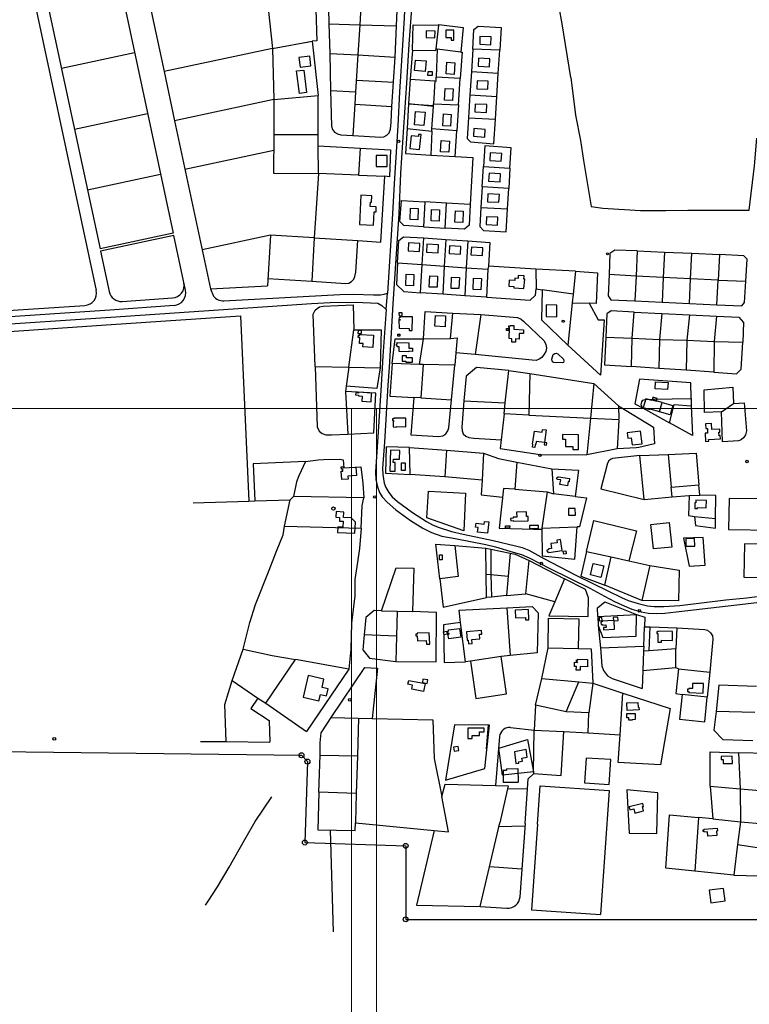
# Model space of a CAD drawing. Header units: metres. Extents: x 711 to 831, y 126 to 250.
# Tile 25 of 39: x 765 to 777, y 208 to 224. Entities that reach past the tile are written whole.
import ezdxf

# ---------------------------------------------------------------- set-up
doc = ezdxf.new("R2010")
doc.units = ezdxf.units.M
for name, color, linetype in [('Fenceline', 3, 'Fence'), ('Scale_1-500', 253, 'CONTINUOUS'), ('Text_25_1_2000', 2, 'CONTINUOUS'), ('x-Exist-Demolish$0$10-WEG', 253, 'CONTINUOUS'), ('x-Exist-Demolish$0$17-ITEMS', 253, 'CONTINUOUS'), ('x-Exist-Demolish$0$2', 253, 'CONTINUOUS'), ('x-Exist-Demolish$0$20-KAVEL', 253, 'CONTINUOUS'), ('x-Exist-Demolish$0$30-BUILD', 253, 'CONTINUOUS')]:
    doc.layers.add(name, color=color, linetype=linetype)
doc.layers.add('X-XX-AL-TEKENBLAD_DEELKADER-G', color=1, linetype='CONTINUOUS', lineweight=18, plot=False)
doc.styles.get("Standard").update_dxf_attribs({"font": 'arial.ttf'})
doc.linetypes.add('Fence', pattern='A,12.5,-2.5,["X",Standard,S=1.8,R=0,X=0,Y=-0.9],-3.75', length=18.75)

# ---------------------------------------------------------------- blocks, each defined once
blk = doc.blocks.new('*U22')
at = {"layer": 'X-XX-AL-TEKENBLAD_DEELKADER-G'}
for points in [[(20415.26, 16616.98), (20380.17, 15469.52), (21761.52, 15427.28), (21796.61, 16574.74)], [(21776.62, 16575.35), (21741.53, 15427.89), (23122.89, 15385.65), (23157.98, 16533.11)]]:
    blk.add_lwpolyline(points, close=True, dxfattribs=at)

msp = doc.modelspace()

# ---------------------------------------------------------------- linework, layer by layer
at = {"layer": 'Fenceline', "ltscale": 0.2}
for points in [[(760.025, 212.341), (769.96, 212.221)], [(769.919, 212.221), (769.96, 212.221), (770.059, 212.117), (770.016, 210.792), (771.667, 210.737), (771.667, 209.534), (797.112, 209.534)]]:
    msp.add_lwpolyline(points, dxfattribs=at)
at = {"layer": 'Text_25_1_2000'}
for centre in [(769.96, 212.221), (770.059, 212.117), (770.016, 210.792), (771.667, 210.737), (771.667, 209.534)]:
    msp.add_circle(centre, 0.0408, dxfattribs=at)
at = {"layer": 'x-Exist-Demolish$0$10-WEG'}
for points in [[(765.346, 225.69), (766.6, 219.835)], [(771.672, 225.249), (771.665, 224.76), (771.64, 224.296), (771.613, 223.853)], [(771.776, 225.256), (771.781, 224.897), (771.766, 224.521), (771.719, 223.865)], [(771.613, 223.853), (771.564, 223.084), (771.537, 222.531)], [(771.719, 223.865), (771.68, 223.228), (771.633, 222.507)], [(767.44, 222.728), (766.244, 222.472)], [(767.882, 222.613), (768.472, 219.858)], [(771.537, 222.531), (771.48, 221.587), (771.449, 221.089)], [(771.633, 222.507), (771.581, 221.756), (771.553, 221.088)], [(769.507, 222.128), (768.053, 221.816)], [(767.654, 221.731), (766.457, 221.475)], [(771.449, 221.089), (771.369, 219.791)], [(771.553, 221.088), (771.459, 219.612)], [(767.859, 220.774), (766.662, 220.517)], [(767.868, 220.734), (766.671, 220.478)], [(768.06, 219.836), (767.868, 220.734)], [(769.454, 220.741), (768.335, 220.501)], [(766.671, 220.478), (766.813, 219.816)], [(768.472, 219.858), (769.403, 219.908)], [(768.472, 219.858), (768.52, 219.741)], [(767.026, 219.655), (767.848, 219.71)], [(768.689, 219.665), (770.59, 219.767)], [(770.126, 219.62), (770.43, 219.637), (770.847, 219.643), (771.211, 219.628), (771.279, 219.586), (771.347, 219.521)], [(770.59, 219.767), (770.807, 219.773)], [(770.807, 219.773), (771.138, 219.763)], [(771.138, 219.763), (771.254, 219.76)], [(771.254, 219.76), (771.315, 219.773)], [(771.315, 219.773), (771.369, 219.791)], [(771.347, 219.521), (771.369, 219.791)], [(762.378, 219.323), (766.414, 219.588)], [(764.694, 219.373), (766.822, 219.518)], [(766.822, 219.518), (767.874, 219.59)], [(766.837, 219.397), (770.126, 219.62)], [(771.347, 219.521), (771.291, 218.757), (771.265, 218.285)], [(771.459, 219.612), (771.394, 218.571), (771.376, 218.284)], [(764.686, 219.253), (766.837, 219.397)], [(766.845, 219.275), (768.961, 219.418)], [(768.961, 219.418), (769.096, 216.381)], [(764.694, 219.131), (766.845, 219.275)], [(774.063, 218.71), (774.083, 218.782), (774.107, 218.802), (774.134, 218.805), (774.16, 218.795), (774.25, 218.707), (774.259, 218.676), (774.254, 218.654), (774.234, 218.649)], [(774.234, 218.649), (774.094, 218.651), (774.074, 218.664), (774.066, 218.681), (774.063, 218.71)], [(771.265, 218.285), (771.213, 217.438), (771.175, 216.864)], [(771.376, 218.284), (771.318, 217.348), (771.289, 216.923)], [(771.289, 216.923), (771.292, 216.819), (771.312, 216.679), (771.343, 216.609), (771.39, 216.526), (771.446, 216.453)], [(771.175, 216.864), (771.18, 216.74), (771.203, 216.618), (771.237, 216.526), (771.281, 216.456)], [(771.281, 216.456), (771.366, 216.364), (771.507, 216.24), (771.748, 216.067), (771.949, 215.938), (772.091, 215.869), (772.259, 215.812), (772.477, 215.77), (772.977, 215.672)], [(771.446, 216.453), (771.532, 216.376), (771.779, 216.199), (772.01, 216.051), (772.107, 215.994), (772.201, 215.957), (772.416, 215.886), (772.608, 215.843), (773.099, 215.74)], [(768.185, 216.353), (769.096, 216.381)], [(777.254, 214.801), (777.801, 214.869), (778.431, 214.937), (778.519, 214.962), (778.609, 214.998), (778.698, 215.054), (778.761, 215.111), (778.797, 215.166), (778.826, 215.229), (778.829, 215.34), (778.843, 216.116)], [(772.977, 215.672), (773.14, 215.635), (773.429, 215.55), (773.566, 215.508), (773.687, 215.456), (774.029, 215.282), (774.682, 214.96), (774.923, 214.828), (775.084, 214.738), (775.205, 214.684)], [(773.099, 215.74), (773.468, 215.653), (773.573, 215.626), (773.683, 215.58), (773.927, 215.441), (774.454, 215.171), (774.976, 214.912), (775.199, 214.805)], [(775.199, 214.805), (775.309, 214.757), (775.472, 214.707), (775.628, 214.669), (775.738, 214.655), (775.893, 214.658), (776.156, 214.674), (776.909, 214.766), (777.254, 214.801)], [(777.231, 214.703), (778.2, 214.815), (778.77, 214.879)], [(775.205, 214.684), (775.373, 214.615), (775.521, 214.568), (775.643, 214.55), (775.772, 214.543), (775.911, 214.549), (776.095, 214.57), (777.231, 214.703)]]:
    msp.add_lwpolyline(points, dxfattribs=at)
for centre, start, end in [((767.835, 219.914), 273.8667, 12.0892), ((766.401, 219.792), 273.7606, 12.0892), ((767.012, 219.858), 192.0892, 273.8667), ((767.861, 219.793), 273.8667, 12.0892), ((768.679, 219.869), 219.0746, 273.0452)]:
    msp.add_arc(centre, 0.204, start, end, dxfattribs=at)
at = {"layer": 'x-Exist-Demolish$0$17-ITEMS'}
for centre, radius in [((771.554, 222.275), 0.0196), ((774.971, 220.434), 0.0163), ((773.865, 217.135), 0.0188), ((777.257, 217.033), 0.0208), ((771.161, 216.452), 0.0205), ((773.888, 215.361), 0.0206), ((775.492, 214.586), 0.0204), ((770.751, 213.128), 0.0221), ((765.913, 212.489), 0.023)]:
    msp.add_circle(centre, radius, dxfattribs=at)
at = {"layer": 'x-Exist-Demolish$0$2'}
for points, invisible_edges in [([(818.941, 126.072), (745.735, 224.72), (745.714, 224.598), (745.706, 224.521)], 9), ([(818.941, 126.072), (745.706, 224.521), (745.703, 224.437), (745.707, 224.367)], 9), ([(818.941, 126.072), (745.707, 224.367), (745.71, 224.272), (745.698, 224.184)], 9), ([(818.941, 126.072), (745.698, 224.184), (745.679, 224.14), (745.654, 224.078)], 9), ([(818.941, 126.072), (745.654, 224.078), (745.642, 224.007), (745.63, 223.833)], 9), ([(818.941, 126.072), (745.63, 223.833), (745.623, 223.744), (745.609, 223.663)], 9), ([(818.941, 126.072), (745.609, 223.663), (745.604, 223.626), (745.607, 223.587)], 9), ([(818.941, 126.072), (745.582, 223.518), (745.573, 223.498), (745.578, 223.463)], 9), ([(818.941, 126.072), (745.607, 223.587), (745.598, 223.547), (745.582, 223.518)], 9), ([(818.941, 126.072), (745.558, 223.369), (745.531, 223.191), (745.496, 222.964)], 9), ([(818.941, 126.072), (745.578, 223.463), (745.571, 223.423), (745.558, 223.369)], 9), ([(818.941, 126.072), (745.496, 222.964), (745.48, 222.724), (745.454, 222.405)], 9), ([(818.941, 126.072), (745.454, 222.405), (745.432, 222.119), (745.421, 221.933)], 9), ([(818.941, 126.072), (740.754, 213.878), (740.604, 213.761), (740.371, 213.579)], 9), ([(818.941, 126.072), (740.371, 213.579), (740.167, 213.437), (739.876, 213.276)], 9), ([(818.941, 126.072), (739.876, 213.276), (739.756, 213.197), (739.243, 212.744)], 9), ([(818.941, 126.072), (739.243, 212.744), (738.787, 212.391), (738, 211.783)], 11), ([(818.941, 126.072), (738, 211.783), (737.802, 211.638), (737.341, 211.347)], 9), ([(818.941, 126.072), (737.341, 211.347), (736.86, 211.039), (736.164, 210.551)], 9), ([(818.941, 126.072), (736.164, 210.551), (734.811, 209.568), (734.148, 209.083)], 9), ([(818.941, 126.072), (734.148, 209.083), (733.472, 208.586), (732.781, 208.1)], 9)]:
    msp.add_3dface(points, dxfattribs=dict(at, invisible_edges=invisible_edges))
at = {"layer": 'x-Exist-Demolish$0$20-KAVEL'}
for p, q in [((765.462, 226.122), (766.662, 220.517)), ((766.931, 225.108), (767.859, 220.774))]:
    msp.add_line(p, q, dxfattribs=at)
for points in [[(767.09, 226.313), (767.71, 223.418)], [(774.373, 223.32), (774.231, 224.199), (774.132, 224.754), (774.13, 224.907), (774.28, 224.931), (774.499, 224.954), (775.142, 225.018), (775.504, 225.058), (776.107, 225.138)], [(770.397, 224.713), (770.41, 224.202)], [(770.946, 224.69), (770.914, 224.184)], [(771.515, 224.165), (771.54, 224.675)], [(769.423, 224.4), (769.485, 223.798)], [(770.198, 224.435), (770.211, 223.924), (770.138, 223.916)], [(770.41, 224.202), (770.914, 224.184)], [(770.41, 224.202), (770.423, 223.716)], [(770.914, 224.184), (770.882, 223.693)], [(770.914, 224.184), (771.515, 224.165)], [(771.493, 223.656), (771.515, 224.165)], [(771.78, 223.77), (771.792, 224.183), (772.209, 224.178)], [(772.165, 223.788), (772.209, 224.178)], [(772.209, 224.178), (772.208, 224.188), (772.611, 224.141), (772.568, 223.738)], [(772.766, 223.787), (772.785, 224.109), (772.852, 224.16), (773.23, 224.14), (773.208, 223.767)], [(769.485, 223.798), (770.138, 223.916)], [(770.024, 223.895), (770.138, 223.916)], [(770.138, 223.916), (770.232, 223.024)], [(767.227, 223.725), (766.03, 223.469)], [(769.485, 223.798), (767.71, 223.418)], [(769.485, 223.798), (769.51, 222.962)], [(770.423, 223.716), (770.435, 223.107)], [(770.423, 223.716), (770.882, 223.693)], [(770.882, 223.693), (770.844, 223.084)], [(770.882, 223.693), (771.493, 223.656)], [(771.78, 223.77), (771.739, 223.294)], [(771.78, 223.77), (772.162, 223.763), (772.165, 223.788)], [(772.18, 223.785), (772.165, 223.788)], [(772.18, 223.785), (772.166, 223.329)], [(772.568, 223.738), (772.18, 223.785)], [(772.568, 223.738), (772.59, 223.735), (772.559, 223.305)], [(772.766, 223.787), (772.747, 223.416)], [(773.208, 223.767), (772.766, 223.787)], [(773.182, 223.384), (773.208, 223.767)], [(771.441, 222.845), (771.493, 223.656)], [(767.71, 223.418), (767.882, 222.613)], [(772.747, 223.416), (772.72, 223.035)], [(773.182, 223.384), (772.747, 223.416)], [(773.158, 223.011), (773.182, 223.384)], [(770.862, 223.278), (771.473, 223.246)], [(771.739, 223.294), (771.714, 222.891)], [(771.739, 223.294), (772.146, 223.264)], [(772.146, 223.264), (772.122, 222.89)], [(772.146, 223.264), (772.164, 223.262), (772.166, 223.329)], [(772.559, 223.305), (772.166, 223.329)], [(772.533, 222.872), (772.559, 223.305)], [(774.373, 223.32), (774.45, 222.703), (774.532, 222.291), (774.579, 221.961)], [(769.51, 222.962), (770.232, 223.024)], [(770.236, 222.386), (770.232, 223.024)], [(770.435, 223.107), (770.45, 222.526), (770.469, 222.471), (770.504, 222.426), (770.551, 222.396), (770.603, 222.384), (770.804, 222.373)], [(770.435, 223.107), (770.844, 223.084)], [(770.844, 223.084), (770.835, 222.884)], [(772.72, 223.035), (772.697, 222.659)], [(772.72, 223.035), (773.158, 223.011)], [(769.51, 222.962), (767.882, 222.613)], [(769.51, 222.962), (769.508, 222.386)], [(770.835, 222.884), (770.804, 222.373)], [(770.835, 222.884), (771.441, 222.845)], [(771.714, 222.891), (771.69, 222.484)], [(771.714, 222.891), (772.121, 222.863)], [(772.121, 222.844), (771.714, 222.891)], [(772.121, 222.863), (772.122, 222.89)], [(772.121, 222.844), (772.121, 222.863)], [(772.122, 222.89), (772.533, 222.872)], [(772.533, 222.872), (772.502, 222.45)], [(773.136, 222.637), (773.158, 223.011)], [(770.804, 222.373), (771.258, 222.344), (771.311, 222.35), (771.359, 222.376), (771.398, 222.417), (771.42, 222.476), (771.428, 222.589), (771.441, 222.845)], [(772.097, 222.478), (772.121, 222.844)], [(772.697, 222.659), (772.676, 222.324), (772.729, 222.27), (773.109, 222.237), (773.136, 222.637)], [(772.697, 222.659), (773.136, 222.637)], [(769.508, 222.386), (769.505, 221.753), (770.237, 221.75)], [(769.508, 222.386), (770.236, 222.386)], [(770.236, 222.203), (770.236, 222.386)], [(771.69, 222.484), (771.664, 222.079), (772.077, 222.049)], [(771.69, 222.484), (772.095, 222.441)], [(772.095, 222.441), (772.077, 222.049)], [(772.095, 222.441), (772.097, 222.478)], [(772.502, 222.45), (772.097, 222.478)], [(772.475, 222.028), (772.502, 222.45)], [(776.289, 221.147), (777.294, 221.15), (777.378, 221.873), (777.415, 222.327)], [(770.236, 222.203), (770.92, 222.164)], [(770.237, 221.75), (770.236, 222.203)], [(770.92, 222.164), (770.892, 221.723)], [(770.92, 222.164), (771.418, 222.134), (771.403, 221.697), (771.327, 221.703)], [(773.374, 221.839), (773.395, 222.17), (772.961, 222.201), (772.943, 221.866)], [(772.077, 222.049), (772.475, 222.028)], [(772.475, 222.028), (772.769, 222.011), (772.722, 221.242)], [(774.579, 221.961), (774.706, 221.21), (774.898, 221.18), (775.515, 221.144), (775.928, 221.141), (776.289, 221.147)], [(770.237, 221.75), (770.166, 220.694)], [(770.892, 221.723), (770.237, 221.75)], [(772.917, 221.532), (772.943, 221.866)], [(772.943, 221.866), (773.374, 221.839)], [(773.374, 221.839), (773.355, 221.501)], [(770.884, 220.649), (771.261, 220.625), (771.327, 221.703)], [(770.892, 221.723), (771.327, 221.703)], [(772.917, 221.532), (772.899, 221.194)], [(773.355, 221.501), (772.917, 221.532)], [(773.334, 221.169), (773.355, 221.501)], [(771.957, 220.877), (771.637, 220.898), (771.573, 220.962), (771.596, 221.307), (771.98, 221.283)], [(771.98, 221.283), (771.957, 220.877)], [(772.333, 221.261), (771.98, 221.283)], [(772.313, 220.854), (772.333, 221.261)], [(772.722, 221.242), (772.333, 221.261)], [(772.722, 221.242), (772.704, 220.902), (772.632, 220.837), (772.313, 220.854)], [(772.899, 221.194), (772.879, 220.88), (772.939, 220.818), (773.312, 220.794), (773.334, 221.169)], [(772.899, 221.194), (773.334, 221.169)], [(771.957, 220.877), (772.313, 220.854)], [(769.454, 220.741), (769.403, 219.908)], [(770.166, 220.694), (769.454, 220.741)], [(770.166, 220.694), (770.128, 219.985)], [(770.128, 219.985), (770.683, 219.948), (770.736, 219.954), (770.78, 219.978), (770.819, 220.021), (770.837, 220.06), (770.848, 220.133), (770.884, 220.649)], [(770.166, 220.694), (770.884, 220.649)], [(771.533, 220.284), (771.555, 220.654), (771.631, 220.714), (771.964, 220.693)], [(771.938, 220.257), (771.964, 220.693)], [(771.964, 220.693), (772.322, 220.668)], [(772.322, 220.668), (772.3, 220.232)], [(772.322, 220.668), (772.684, 220.646)], [(772.684, 220.646), (772.658, 220.206)], [(772.684, 220.646), (773.046, 220.621), (773.021, 220.233)], [(775.46, 220.483), (775.094, 220.496), (775.011, 220.44), (775, 220.094)], [(775.46, 220.483), (775.439, 220.07)], [(775.46, 220.483), (775.906, 220.463)], [(775.906, 220.463), (775.883, 220.048)], [(775.906, 220.463), (776.355, 220.444)], [(776.332, 220.024), (776.355, 220.444)], [(776.355, 220.444), (776.805, 220.424)], [(771.533, 220.284), (771.515, 219.929), (771.638, 219.815), (771.91, 219.792)], [(771.533, 220.284), (771.938, 220.257)], [(776.805, 220.424), (776.783, 220.004)], [(777.238, 219.983), (777.26, 220.347), (777.207, 220.403), (776.805, 220.424)], [(771.91, 219.792), (771.938, 220.257)], [(771.938, 220.257), (772.3, 220.232)], [(772.3, 220.232), (772.274, 219.77)], [(772.3, 220.232), (772.658, 220.206)], [(772.658, 220.206), (772.634, 219.746)], [(772.658, 220.206), (773.015, 220.181)], [(773.015, 220.181), (772.989, 219.725)], [(773.021, 220.233), (773.015, 220.181)], [(773.797, 220.184), (773.021, 220.233)], [(773.797, 220.184), (773.803, 219.86)], [(774.45, 220.149), (773.797, 220.184)], [(774.45, 220.149), (774.408, 219.773)], [(774.45, 220.149), (774.807, 220.124), (774.787, 219.62), (774.67, 219.623)], [(769.41, 220.027), (770.128, 219.985)], [(775, 220.094), (774.984, 219.743), (775.028, 219.682), (775.418, 219.665)], [(775.439, 220.07), (775, 220.094)], [(775.439, 220.07), (775.418, 219.665)], [(775.883, 220.048), (775.439, 220.07)], [(775.883, 220.048), (775.865, 219.643)], [(776.332, 220.024), (775.883, 220.048)], [(776.316, 219.619), (776.332, 220.024)], [(776.783, 220.004), (776.332, 220.024)], [(776.764, 219.598), (776.783, 220.004)], [(776.764, 219.598), (777.173, 219.581), (777.218, 219.634), (777.238, 219.983)], [(776.783, 220.004), (777.238, 219.983)], [(772.274, 219.77), (771.91, 219.792)], [(772.989, 219.725), (773.708, 219.674), (773.792, 219.756), (773.803, 219.86)], [(773.803, 219.86), (773.9, 219.846)], [(773.9, 219.846), (773.889, 219.352), (774.321, 218.937)], [(774.408, 219.773), (773.9, 219.846)], [(772.634, 219.746), (772.274, 219.77)], [(772.989, 219.725), (772.634, 219.746)], [(774.392, 219.632), (774.321, 218.937)], [(774.408, 219.773), (774.392, 219.632)], [(774.392, 219.632), (774.67, 219.623)], [(775.418, 219.665), (775.865, 219.643)], [(775.865, 219.643), (776.316, 219.619)], [(770.152, 219.447), (770.185, 219.509), (770.216, 219.539), (770.257, 219.565), (770.314, 219.578), (770.806, 219.599), (770.816, 219.189)], [(771.957, 219.04), (771.984, 219.487), (772.437, 219.463)], [(774.67, 219.623), (774.818, 219.354), (774.918, 219.354), (774.855, 218.447)], [(775.41, 219.48), (775.031, 219.499), (774.963, 219.45), (774.944, 219.068)], [(775.377, 219.05), (775.41, 219.48)], [(775.41, 219.48), (775.861, 219.456)], [(776.316, 219.619), (776.764, 219.598)], [(770.183, 218.588), (770.152, 219.447)], [(772.4, 219.049), (772.437, 219.463)], [(772.437, 219.463), (772.896, 219.439)], [(772.896, 219.439), (773.497, 219.39), (773.558, 219.365), (773.603, 219.324), (773.934, 219.008), (773.963, 218.951), (773.971, 218.889), (773.96, 218.836), (773.937, 218.788), (773.896, 218.738), (773.853, 218.708), (773.805, 218.689), (773.736, 218.691), (772.805, 218.786)], [(772.896, 219.439), (772.805, 218.786)], [(775.861, 219.456), (775.825, 219.033)], [(775.861, 219.456), (776.314, 219.434)], [(776.314, 219.434), (776.269, 219.018)], [(776.314, 219.434), (776.758, 219.414)], [(776.758, 219.414), (776.72, 219)], [(776.758, 219.414), (777.125, 219.395), (777.201, 219.31), (777.186, 218.984)], [(770.737, 218.579), (770.816, 219.189)], [(770.816, 219.189), (771.264, 219.187), (771.25, 218.568)], [(771.446, 218.638), (771.496, 219.041), (771.957, 219.04)], [(771.893, 218.621), (771.957, 219.04)], [(771.957, 219.04), (772.4, 219.049)], [(772.4, 219.049), (772.511, 219.055), (772.487, 218.814)], [(774.944, 219.068), (774.925, 218.617), (775.367, 218.588)], [(774.944, 219.068), (775.377, 219.05)], [(775.367, 218.588), (775.377, 219.05)], [(775.377, 219.05), (775.825, 219.033)], [(775.825, 219.033), (775.813, 218.558)], [(775.825, 219.033), (776.269, 219.018)], [(776.269, 219.018), (776.258, 218.527)], [(776.269, 219.018), (776.72, 219)], [(776.72, 219), (776.711, 218.496)], [(776.72, 219), (777.186, 218.984)], [(774.321, 218.937), (774.855, 218.447)], [(776.711, 218.496), (777.082, 218.468), (777.162, 218.544), (777.186, 218.984)], [(772.487, 218.814), (772.474, 218.61)], [(772.805, 218.786), (772.487, 218.814)], [(770.183, 218.588), (770.217, 217.6)], [(770.183, 218.588), (770.737, 218.579)], [(770.737, 218.579), (770.692, 218.264)], [(771.25, 218.568), (771.196, 218.226), (770.692, 218.264)], [(770.737, 218.579), (771.25, 218.568)], [(771.446, 218.638), (771.405, 218.104), (771.803, 218.079)], [(771.893, 218.621), (771.446, 218.638)], [(771.955, 218.62), (771.893, 218.621)], [(771.955, 218.62), (771.914, 218.073)], [(772.474, 218.61), (771.955, 218.62)], [(772.42, 218.042), (772.474, 218.61)], [(773.355, 218.523), (772.828, 218.569), (772.658, 218.428), (772.621, 218.027)], [(773.298, 217.995), (773.355, 218.523)], [(773.355, 218.523), (773.701, 218.473)], [(775.813, 218.558), (775.367, 218.588)], [(776.258, 218.527), (775.813, 218.558)], [(776.711, 218.496), (776.258, 218.527)], [(773.701, 218.473), (773.686, 217.791)], [(773.701, 218.473), (774.749, 218.312), (774.691, 217.742)], [(776.341, 218.063), (776.335, 218.318), (775.497, 218.381), (775.421, 217.975), (775.543, 217.91)], [(770.692, 218.264), (770.683, 218.18)], [(770.722, 217.482), (771.143, 217.501), (771.178, 218.15), (770.683, 218.18)], [(770.683, 218.18), (770.722, 217.482)], [(774.749, 218.312), (775.151, 217.946)], [(776.839, 217.843), (776.562, 217.837), (776.557, 218.205), (777.026, 218.248), (777.034, 217.982)], [(771.803, 218.079), (771.752, 217.471), (772.203, 217.443), (772.274, 217.454), (772.326, 217.485), (772.36, 217.532), (772.376, 217.586), (772.42, 218.042)], [(771.914, 218.073), (771.803, 218.079)], [(771.914, 218.073), (772.42, 218.042)], [(772.621, 218.027), (772.585, 217.594), (772.592, 217.536), (772.611, 217.488), (772.65, 217.449), (772.699, 217.426), (772.782, 217.415), (773.228, 217.389)], [(772.621, 218.027), (773.298, 217.995)], [(775.543, 217.91), (775.521, 217.96), (775.533, 218.012), (775.552, 218.037), (775.587, 218.049), (775.72, 218.053), (776.341, 218.063)], [(776.341, 218.063), (776.344, 217.943)], [(773.282, 217.812), (773.298, 217.995)], [(775.151, 217.946), (775.158, 217.718)], [(775.151, 217.946), (775.725, 217.592)], [(775.543, 217.91), (775.985, 217.666)], [(775.985, 217.666), (776.064, 217.968), (776.344, 217.943)], [(776.344, 217.943), (776.364, 217.458), (775.985, 217.666)], [(777.034, 217.982), (777.211, 217.992), (777.247, 217.534), (777.234, 217.471), (777.202, 217.426), (777.163, 217.389), (777.115, 217.372), (776.853, 217.357), (776.839, 217.843)], [(776.839, 217.843), (777.034, 217.982)], [(773.282, 217.812), (773.228, 217.389)], [(773.686, 217.791), (773.282, 217.812)], [(773.686, 217.791), (774.691, 217.742)], [(774.691, 217.742), (774.633, 217.144)], [(774.691, 217.742), (775.158, 217.718)], [(775.159, 217.708), (775.131, 217.237)], [(770.217, 217.6), (770.248, 217.529), (770.298, 217.491), (770.357, 217.471), (770.452, 217.469), (770.722, 217.482)], [(775.725, 217.592), (775.744, 217.32)], [(773.228, 217.389), (773.217, 217.247), (773.87, 217.147), (774.633, 217.144)], [(771.727, 217.259), (771.35, 217.271), (771.338, 216.841), (771.74, 216.817)], [(771.727, 217.259), (772.334, 217.217)], [(771.74, 216.817), (771.727, 217.259)], [(772.334, 217.217), (772.307, 216.779)], [(772.334, 217.217), (772.944, 217.171)], [(775.131, 217.237), (774.633, 217.144)], [(775.443, 217.257), (775.131, 217.237)], [(775.484, 217.262), (775.443, 217.257)], [(775.744, 217.32), (775.484, 217.262)], [(770.028, 217.03), (770.233, 217.059)], [(770.233, 217.059), (770.322, 217.066), (770.586, 217.069), (770.646, 217.058), (770.653, 216.929), (770.934, 216.947), (770.964, 216.675), (770.98, 216.436)], [(772.944, 217.171), (772.917, 216.729)], [(772.944, 217.171), (773.188, 217.084), (773.487, 217.022)], [(775.504, 217.133), (775.056, 217.084), (775.019, 217.065), (774.993, 217.042), (774.974, 217.006), (774.865, 216.586), (775.57, 216.408)], [(775.504, 217.133), (775.964, 217.149)], [(775.57, 216.408), (775.504, 217.133)], [(775.964, 217.149), (776.424, 217.166), (776.468, 216.65)], [(775.964, 217.149), (776.015, 216.614)], [(770.028, 217.03), (769.171, 216.993), (769.198, 216.387)], [(770.028, 217.03), (769.915, 216.8), (769.879, 216.697), (769.831, 216.458)], [(773.487, 217.022), (773.452, 216.578)], [(773.487, 217.022), (774.061, 216.914)], [(774.061, 216.914), (774.498, 216.889), (774.445, 216.459)], [(774.061, 216.914), (774.089, 216.504)], [(772.307, 216.779), (771.74, 216.817)], [(772.917, 216.729), (772.307, 216.779)], [(772.917, 216.729), (772.905, 216.488)], [(773.452, 216.578), (773.269, 216.592), (773.199, 215.942)], [(773.452, 216.578), (773.983, 216.537)], [(776.015, 216.614), (776.468, 216.65)], [(776.031, 216.451), (776.015, 216.614)], [(776.486, 216.479), (776.468, 216.65)], [(769.831, 216.458), (769.774, 216.403)], [(770.98, 216.436), (769.831, 216.458)], [(770.938, 215.94), (770.953, 216.313), (770.98, 216.436)], [(772.013, 216.112), (772.04, 216.546), (772.647, 216.512), (772.618, 215.899)], [(772.905, 216.488), (773.254, 216.45)], [(773.983, 216.537), (773.896, 215.939)], [(773.983, 216.537), (774.089, 216.504)], [(774.445, 216.459), (774.089, 216.504)], [(774.455, 216.544), (774.445, 216.459)], [(774.445, 216.459), (774.63, 216.439), (774.516, 215.963), (774.474, 215.961)], [(775.57, 216.408), (776.031, 216.451)], [(776.031, 216.451), (776.309, 216.478)], [(776.309, 216.478), (776.299, 216.147), (776.399, 216.134)], [(776.309, 216.478), (776.486, 216.479)], [(776.74, 216.098), (776.748, 216.474), (776.486, 216.479)], [(777.533, 216.42), (776.967, 216.425), (776.954, 215.921), (777.668, 215.907)], [(769.096, 216.381), (769.198, 216.387)], [(769.198, 216.387), (769.774, 216.403)], [(769.684, 215.975), (769.774, 216.403)], [(772.618, 215.899), (772.013, 216.112)], [(776.399, 216.134), (776.413, 215.986), (776.738, 215.943), (776.74, 216.098)], [(776.399, 216.134), (776.74, 216.098)], [(769.551, 215.564), (769.661, 215.832), (769.684, 215.975)], [(769.684, 215.975), (770.938, 215.94)], [(770.938, 215.94), (770.91, 215.606), (770.879, 215.386), (770.832, 215.102), (770.832, 214.832)], [(773.199, 215.942), (773.762, 215.924), (773.894, 215.926)], [(773.894, 215.926), (773.903, 215.489), (774.437, 215.43), (774.474, 215.961)], [(773.896, 215.939), (773.894, 215.926)], [(773.896, 215.939), (774.474, 215.961)], [(774.626, 215.559), (774.746, 216.064), (775.449, 215.897), (775.322, 215.407)], [(775.724, 215.601), (775.683, 216.001), (775.984, 216.031), (776.027, 215.63)], [(776.541, 215.785), (776.215, 215.775), (776.307, 215.316), (776.57, 215.336)], [(776.57, 215.336), (776.541, 215.785)], [(772.225, 215.109), (772.161, 215.679), (772.472, 215.658)], [(772.472, 215.658), (772.527, 215.149), (772.225, 215.109)], [(772.472, 215.658), (772.977, 215.615)], [(772.983, 215.189), (772.977, 215.615)], [(772.977, 215.615), (773.064, 215.598)], [(776.027, 215.63), (775.724, 215.601)], [(777.665, 215.676), (777.213, 215.686), (777.207, 215.14), (777.655, 215.131)], [(769.005, 213.956), (769.116, 214.396), (769.209, 214.692), (769.432, 215.254), (769.551, 215.564)], [(773.064, 215.598), (773.063, 215.181)], [(773.064, 215.598), (773.378, 215.532)], [(773.378, 215.532), (773.345, 215.154)], [(773.378, 215.532), (773.459, 215.515), (773.688, 215.413)], [(774.626, 215.559), (774.538, 215.156), (774.929, 215.009)], [(774.626, 215.559), (775.032, 215.471)], [(774.929, 215.009), (775.032, 215.471)], [(775.032, 215.471), (775.322, 215.407)], [(771.271, 214.588), (771.513, 215.292), (771.803, 215.285), (771.78, 214.574)], [(773.636, 214.863), (773.688, 215.413)], [(773.688, 215.413), (774.27, 215.109)], [(775.322, 215.407), (775.668, 215.329)], [(775.668, 215.329), (776.145, 215.254), (776.136, 214.748), (775.535, 214.756)], [(775.668, 215.329), (775.535, 214.756)], [(772.983, 215.189), (773.063, 215.181)], [(772.992, 214.804), (772.983, 215.189)], [(773.063, 215.181), (773.345, 215.154)], [(773.063, 215.181), (773.07, 214.813)], [(773.345, 215.154), (773.317, 214.836)], [(772.225, 215.109), (772.283, 214.644), (772.992, 214.804)], [(774.109, 214.736), (774.012, 214.506), (774.655, 214.495), (774.661, 214.797), (774.613, 214.935), (774.27, 215.109)], [(774.27, 215.109), (774.109, 214.736)], [(775.535, 214.756), (774.929, 215.009)], [(770.832, 214.832), (770.779, 214.387), (770.77, 213.959), (770.738, 213.63)], [(773.07, 214.813), (772.992, 214.804)], [(773.317, 214.836), (773.07, 214.813)], [(773.317, 214.836), (773.636, 214.863)], [(774.109, 214.736), (773.636, 214.863)], [(772.564, 214.397), (772.543, 214.596), (773.326, 214.638)], [(773.326, 214.638), (773.74, 214.655), (773.837, 214.554), (773.819, 213.896), (773.379, 213.856)], [(773.326, 214.638), (773.379, 213.856)], [(774.814, 214.491), (774.807, 214.638), (774.928, 214.732), (775.445, 214.524)], [(771.271, 214.588), (771.152, 214.591), (771.015, 214.476), (770.989, 214.195)], [(771.271, 214.588), (771.527, 214.58)], [(771.505, 213.758), (772.164, 213.75), (772.172, 214.56), (771.78, 214.574)], [(771.527, 214.58), (771.515, 214.169)], [(771.527, 214.58), (771.78, 214.574)], [(774.814, 214.491), (775.445, 214.524)], [(774.814, 214.491), (774.818, 214.347)], [(774.818, 214.347), (774.895, 214.148), (775.44, 214.169), (775.445, 214.524)], [(775.445, 214.524), (775.586, 214.482), (775.579, 214.326)], [(772.564, 214.397), (772.286, 214.356), (772.296, 213.739), (772.644, 213.75)], [(772.644, 213.75), (772.564, 214.397)], [(774.001, 213.98), (774.006, 214.467), (774.501, 214.457), (774.493, 213.971)], [(774.818, 214.347), (774.856, 213.978)], [(775.565, 214.008), (775.579, 214.326)], [(775.579, 214.326), (775.673, 214.325)], [(775.656, 213.934), (775.673, 214.325)], [(775.673, 214.325), (776.106, 214.307)], [(770.989, 214.195), (770.967, 213.946), (771.076, 213.812), (771.505, 213.758)], [(771.515, 214.169), (770.989, 214.195)], [(771.515, 214.169), (771.505, 213.758)], [(776.106, 214.307), (776.092, 213.965)], [(776.106, 214.307), (776.566, 214.283), (776.611, 214.269), (776.661, 214.228), (776.689, 214.176), (776.695, 214.123), (776.647, 213.582)], [(774.856, 213.978), (775.565, 214.008)], [(775.565, 214.008), (775.563, 213.928)], [(768.823, 213.443), (769.005, 213.956)], [(769.005, 213.956), (769.478, 213.855), (769.862, 213.787)], [(772.728, 213.763), (772.816, 213.153), (773.319, 213.229), (773.229, 213.836)], [(773.229, 213.836), (772.728, 213.763)], [(773.379, 213.856), (773.229, 213.836)], [(773.899, 213.478), (774.001, 213.98)], [(774.001, 213.98), (774.493, 213.971)], [(774.493, 213.971), (774.706, 213.964), (774.73, 213.401)], [(774.856, 213.978), (774.878, 213.686), (774.905, 213.61), (774.974, 213.523), (775.046, 213.479), (775.539, 213.315)], [(775.563, 213.928), (775.55, 213.609)], [(775.656, 213.934), (775.563, 213.928)], [(776.092, 213.965), (775.656, 213.934)], [(776.09, 213.661), (776.092, 213.965)], [(769.376, 213.074), (769.862, 213.787)], [(770.738, 213.63), (769.862, 213.787)], [(772.728, 213.763), (772.644, 213.75)], [(770.738, 213.63), (770.044, 212.61)], [(770.447, 212.838), (771, 213.658), (771.205, 213.647), (771.117, 212.821)], [(775.55, 213.609), (775.539, 213.315)], [(775.55, 213.609), (776.09, 213.661)], [(776.09, 213.661), (776.137, 213.635)], [(776.137, 213.635), (776.092, 213.23), (776.194, 213.215)], [(776.137, 213.635), (776.647, 213.582)], [(776.647, 213.582), (776.604, 213.172)], [(768.727, 212.445), (768.704, 213.055), (768.823, 213.443)], [(768.823, 213.443), (769.244, 213.158)], [(773.794, 213.042), (773.899, 213.478)], [(773.899, 213.478), (774.501, 213.425)], [(774.296, 212.933), (774.501, 213.425)], [(774.501, 213.425), (774.73, 213.401)], [(774.73, 213.401), (774.669, 212.914)], [(774.73, 213.401), (775.223, 213.238)], [(777.413, 213.349), (776.793, 213.367), (776.749, 212.936)], [(775.223, 213.238), (776, 212.989), (775.84, 212.063), (775.147, 212.1), (775.177, 212.556)], [(775.177, 212.556), (775.223, 213.238)], [(776.194, 213.215), (776.153, 212.813), (776.565, 212.77), (776.604, 213.172)], [(776.604, 213.172), (776.194, 213.215)], [(769.244, 213.158), (769.13, 212.988), (769.431, 212.789), (769.442, 212.436)], [(769.244, 213.158), (769.376, 213.074)], [(769.376, 213.074), (770.044, 212.61)], [(773.794, 213.042), (773.771, 212.633)], [(774.296, 212.933), (773.794, 213.042)], [(774.669, 212.914), (774.296, 212.933)], [(774.655, 212.587), (774.669, 212.914)], [(776.749, 212.936), (776.716, 212.631), (776.861, 212.48), (777.351, 212.461)], [(777.384, 212.919), (776.749, 212.936)], [(770.269, 212.426), (770.282, 212.587), (770.388, 212.748)], [(770.388, 212.748), (770.447, 212.838)], [(770.447, 212.838), (770.895, 212.828)], [(770.895, 212.828), (770.878, 212.212)], [(770.895, 212.828), (771.117, 212.821)], [(771.117, 212.821), (772.113, 212.799), (772.135, 212.167)], [(773.038, 212.715), (772.468, 212.718), (772.32, 211.812), (772.962, 212.007)], [(772.962, 212.007), (773.038, 212.715)], [(773.016, 212.715), (772.984, 212.329)], [(773.386, 212.676), (773.771, 212.633)], [(773.761, 211.952), (773.771, 212.633)], [(773.761, 211.952), (773.762, 211.923), (774.215, 211.892), (774.255, 212.61)], [(773.771, 212.633), (774.255, 212.61)], [(774.255, 212.61), (774.655, 212.587)], [(774.655, 212.587), (775.177, 212.556)], [(768.305, 212.449), (768.727, 212.445)], [(768.727, 212.445), (769.442, 212.436)], [(770.266, 212.225), (770.269, 212.426)], [(773.205, 212.528), (773.138, 211.728)], [(773.761, 211.952), (773.252, 211.894), (773.192, 212.338), (773.663, 212.479)], [(773.663, 212.479), (773.761, 211.952)], [(770.247, 211.614), (770.266, 212.225)], [(770.266, 212.225), (770.878, 212.212)], [(776.655, 211.715), (776.654, 212.277), (777.12, 212.262)], [(777.12, 212.262), (777.147, 211.673)], [(777.601, 212.25), (777.12, 212.262)], [(770.878, 212.212), (770.857, 211.597)], [(772.135, 212.167), (772.259, 211.545)], [(775.026, 212.15), (774.622, 212.173), (774.595, 211.771), (775.001, 211.741)], [(775.001, 211.741), (775.026, 212.15)], [(773.26, 211.978), (773.32, 211.979)], [(773.261, 211.978), (773.262, 211.78)], [(773.32, 212), (773.505, 212.002)], [(773.32, 212), (773.32, 211.979)], [(773.505, 212.002), (773.507, 211.782)], [(773.762, 211.915), (773.675, 211.834)], [(772.259, 211.545), (772.312, 211.749), (773.344, 211.723)], [(773.262, 211.78), (773.507, 211.782)], [(773.623, 211.104), (773.675, 211.834)], [(770.247, 211.614), (770.227, 210.998), (770.441, 210.994)], [(770.857, 211.597), (770.247, 211.614)], [(770.857, 211.597), (770.846, 211.114)], [(773.344, 211.723), (773.21, 211.115)], [(773.664, 211.673), (773.332, 211.665)], [(773.827, 211.09), (773.872, 211.719)], [(773.872, 211.719), (774.998, 211.643), (774.857, 209.615)], [(775.797, 211.608), (775.286, 211.656), (775.328, 210.943)], [(775.328, 210.943), (775.78, 210.941), (775.797, 211.608)], [(776.655, 211.715), (776.695, 211.18)], [(776.655, 211.715), (777.147, 211.673)], [(777.147, 211.673), (777.596, 211.633)], [(777.147, 211.673), (777.152, 211.129)], [(768.387, 209.767), (768.431, 209.831), (768.584, 210.069), (768.779, 210.391), (769.033, 210.844), (769.201, 211.135), (769.474, 211.54)], [(772.132, 210.99), (772.367, 210.967), (772.259, 211.545)], [(776.403, 210.323), (775.929, 210.373), (775.985, 211.247), (776.463, 211.201)], [(770.227, 210.998), (770.841, 210.988), (770.846, 211.114)], [(770.846, 211.114), (772.132, 210.99)], [(772.132, 210.99), (771.844, 209.766), (772.889, 209.743), (773.21, 211.115)], [(773.623, 211.104), (773.539, 209.905)], [(773.827, 211.09), (773.729, 209.69)], [(776.463, 211.201), (776.403, 210.323)], [(776.695, 211.18), (776.463, 211.201)], [(776.695, 211.18), (777.152, 211.129)], [(777.152, 211.129), (777.103, 210.759)], [(777.152, 211.129), (777.539, 211.097)], [(770.429, 210.995), (770.48, 209.328)], [(773.62, 211.06), (773.195, 211.05)], [(777.103, 210.759), (777.039, 210.256)], [(777.039, 210.256), (777.645, 210.243), (777.77, 210.358), (777.791, 210.658)], [(777.103, 210.759), (777.791, 210.658)], [(773.042, 210.398), (773.571, 210.361)], [(777.039, 210.256), (776.403, 210.323)], [(772.889, 209.743), (773.323, 209.715)], [(773.729, 209.69), (774.857, 209.615)]]:
    msp.add_lwpolyline(points, dxfattribs=at)
msp.add_lwpolyline([(776.873, 210.039), (776.638, 210.01), (776.663, 209.806), (776.898, 209.835)], close=True, dxfattribs=at)
for centre, radius, start, end in [((773.368, 212.514), 0.163, 83.6272, 175.188), ((773.336, 209.919), 0.204, 266.3719, 356.0005)]:
    msp.add_arc(centre, radius, start, end, dxfattribs=at)
at = {"layer": 'x-Exist-Demolish$0$30-BUILD'}
for points in [[(772.148, 224.078), (772.005, 224.085), (772, 223.976), (772.142, 223.97)], [(772.457, 224.099), (772.324, 224.099), (772.324, 223.977), (772.41, 223.977), (772.41, 223.931), (772.457, 223.931)], [(773.068, 223.987), (772.884, 223.994), (772.879, 223.866), (773.063, 223.858)], [(770.096, 223.67), (769.918, 223.649), (769.937, 223.49), (770.115, 223.511)], [(772.001, 223.592), (771.986, 223.421), (771.812, 223.436), (771.827, 223.607)], [(772.472, 223.562), (772.46, 223.373), (772.331, 223.381), (772.343, 223.57)], [(773.046, 223.627), (772.861, 223.638), (772.852, 223.508), (773.038, 223.496)], [(769.998, 223.443), (770.045, 223.074), (769.926, 223.059), (769.879, 223.428)], [(772.103, 223.418), (772.099, 223.352), (772.032, 223.356), (772.037, 223.422)], [(773.017, 223.26), (772.836, 223.267), (772.83, 223.138), (773.012, 223.131)], [(772.442, 223.135), (772.433, 222.945), (772.302, 222.951), (772.311, 223.142)], [(772.998, 222.877), (772.807, 222.885), (772.802, 222.758), (772.993, 222.75)], [(771.984, 222.753), (771.964, 222.534), (771.809, 222.548), (771.829, 222.767)], [(772.413, 222.717), (772.399, 222.522), (772.275, 222.531), (772.289, 222.726)], [(771.895, 222.141), (771.918, 222.386), (771.879, 222.39), (771.876, 222.354), (771.757, 222.365), (771.737, 222.156)], [(772.971, 222.472), (772.783, 222.485), (772.775, 222.358), (772.962, 222.346)], [(772.382, 222.281), (772.372, 222.097), (772.239, 222.104), (772.249, 222.288)], [(773.24, 222.079), (773.053, 222.088), (773.046, 221.96), (773.233, 221.951)], [(771.365, 222.042), (771.183, 222.043), (771.182, 221.865), (771.365, 221.864)], [(773.219, 221.743), (773.032, 221.753), (773.025, 221.624), (773.213, 221.615)], [(773.201, 221.405), (773.013, 221.415), (773.007, 221.286), (773.194, 221.277)], [(770.934, 221.392), (770.911, 220.912), (771.138, 220.901), (771.149, 221.121), (771.182, 221.12), (771.186, 221.204), (771.088, 221.209), (771.092, 221.278), (771.108, 221.278), (771.113, 221.383)], [(771.874, 221.176), (771.867, 220.992), (771.738, 220.997), (771.745, 221.182)], [(772.221, 221.156), (772.213, 220.971), (772.084, 220.976), (772.092, 221.161)], [(772.609, 221.132), (772.602, 220.948), (772.473, 220.953), (772.481, 221.138)], [(773.177, 221.032), (772.989, 221.041), (772.983, 220.913), (773.17, 220.903)], [(771.899, 220.602), (771.712, 220.612), (771.706, 220.483), (771.893, 220.474)], [(772.204, 220.58), (772.016, 220.59), (772.01, 220.461), (772.197, 220.452)], [(772.572, 220.556), (772.385, 220.566), (772.379, 220.437), (772.566, 220.428)], [(772.93, 220.534), (772.743, 220.543), (772.736, 220.415), (772.924, 220.405)], [(771.803, 220.093), (771.796, 219.909), (771.667, 219.914), (771.674, 220.099)], [(772.19, 220.07), (772.182, 219.885), (772.053, 219.89), (772.061, 220.075)], [(772.547, 220.047), (772.54, 219.863), (772.411, 219.868), (772.418, 220.053)], [(772.907, 220.03), (772.9, 219.845), (772.771, 219.85), (772.778, 220.035)], [(773.436, 219.878), (773.603, 219.864), (773.616, 220.02), (773.601, 220.021), (773.605, 220.072), (773.511, 220.079), (773.507, 220.032), (773.455, 220.036), (773.452, 219.995), (773.364, 220.002), (773.356, 219.904), (773.438, 219.897)], [(774.143, 219.594), (773.968, 219.597), (773.965, 219.406), (774.14, 219.403)], [(771.61, 219.466), (771.557, 219.465), (771.559, 219.42), (771.612, 219.422)], [(771.562, 219.215), (771.725, 219.21), (771.724, 219.178), (771.773, 219.177), (771.78, 219.403), (771.578, 219.404), (771.575, 219.389), (771.558, 219.39), (771.557, 219.359), (771.577, 219.358), (771.576, 219.345), (771.557, 219.347)], [(772.154, 219.425), (772.321, 219.419), (772.315, 219.24), (772.147, 219.246)], [(774.235, 219.345), (774.268, 219.336), (774.259, 219.307), (774.227, 219.317)], [(770.886, 219.129), (770.942, 219.127), (770.944, 219.177), (770.887, 219.18)], [(773.35, 219.209), (773.35, 219.178), (773.316, 219.178), (773.316, 219.209)], [(773.437, 219.199), (773.597, 219.19), (773.594, 219.126), (773.528, 219.129), (773.523, 219.037), (773.466, 219.04), (773.463, 218.985), (773.404, 218.988), (773.407, 219.042), (773.359, 219.045), (773.369, 219.227), (773.355, 219.228), (773.357, 219.252), (773.38, 219.251), (773.38, 219.261), (773.44, 219.258)], [(770.914, 219.111), (771.141, 219.1), (771.131, 218.9), (770.966, 218.908), (770.969, 218.963), (770.909, 218.966), (770.914, 219.062), (770.891, 219.063), (770.893, 219.102), (770.914, 219.101)], [(771.537, 219.117), (771.572, 219.117), (771.573, 219.086), (771.537, 219.086)], [(771.53, 218.979), (771.721, 218.974), (771.719, 218.889), (771.78, 218.887), (771.779, 218.835), (771.719, 218.837), (771.719, 218.827), (771.56, 218.832), (771.562, 218.908), (771.529, 218.909), (771.53, 218.93), (771.517, 218.931), (771.518, 218.961), (771.53, 218.961)], [(771.67, 218.658), (771.779, 218.658), (771.779, 218.73), (771.678, 218.73), (771.679, 218.762), (771.611, 218.762), (771.611, 218.674), (771.67, 218.673)], [(775.758, 218.336), (775.964, 218.324), (775.957, 218.209), (775.751, 218.221)], [(770.949, 218.02), (771.101, 218.011), (771.109, 218.153), (770.896, 218.165), (770.896, 218.154), (770.849, 218.156), (770.847, 218.123), (770.894, 218.121), (770.893, 218.106), (770.954, 218.102)], [(775.668, 217.894), (775.826, 217.851), (775.865, 217.998), (775.704, 218.041), (775.702, 218.033), (775.598, 218.061), (775.558, 217.915), (775.666, 217.886)], [(775.704, 218.041), (775.772, 218.023), (775.783, 218.065), (775.716, 218.084)], [(775.865, 217.998), (776.04, 217.949), (775.998, 217.799), (775.823, 217.848)], [(771.515, 217.603), (771.668, 217.6), (771.671, 217.74), (771.471, 217.744), (771.471, 217.731), (771.453, 217.731), (771.453, 217.701), (771.47, 217.701), (771.47, 217.684), (771.463, 217.684), (771.461, 217.598), (771.515, 217.597)], [(773.774, 217.529), (773.903, 217.512), (773.909, 217.558), (773.968, 217.55), (773.941, 217.344), (773.805, 217.362), (773.798, 217.309), (773.788, 217.311), (773.782, 217.263), (773.743, 217.269), (773.749, 217.313), (773.746, 217.314)], [(776.627, 217.391), (776.82, 217.402), (776.817, 217.457), (776.798, 217.455), (776.795, 217.514), (776.813, 217.515), (776.81, 217.564), (776.681, 217.556), (776.675, 217.656), (776.579, 217.65), (776.583, 217.571), (776.608, 217.572), (776.612, 217.498), (776.571, 217.496), (776.579, 217.36), (776.629, 217.363)], [(774.499, 217.47), (774.236, 217.473), (774.235, 217.4), (774.285, 217.399), (774.283, 217.279), (774.404, 217.278), (774.404, 217.228), (774.497, 217.227)], [(775.512, 217.529), (775.294, 217.501), (775.305, 217.413), (775.362, 217.42), (775.377, 217.303), (775.539, 217.324)], [(771.416, 217.216), (771.406, 216.876), (771.493, 216.873), (771.497, 217.014), (771.464, 217.015), (771.466, 217.073), (771.566, 217.071), (771.57, 217.211)], [(773.978, 217.34), (773.941, 217.343), (773.937, 217.305), (773.974, 217.301)], [(770.65, 216.927), (770.853, 216.942), (770.864, 216.803), (770.721, 216.792), (770.724, 216.744), (770.623, 216.736), (770.613, 216.872), (770.64, 216.874), (770.638, 216.906), (770.616, 216.904), (770.613, 216.943), (770.649, 216.946)], [(771.659, 217.01), (771.659, 216.886), (771.601, 216.886), (771.601, 217.01)], [(774.167, 216.783), (774.352, 216.752), (774.343, 216.701), (774.329, 216.704), (774.318, 216.635), (774.194, 216.656), (774.206, 216.73), (774.154, 216.739), (774.155, 216.744), (774.142, 216.746), (774.147, 216.777), (774.166, 216.774)], [(774.445, 216.264), (774.332, 216.263), (774.333, 216.152), (774.446, 216.154)], [(776.445, 216.281), (776.588, 216.276), (776.592, 216.396), (776.421, 216.401), (776.419, 216.355), (776.403, 216.355), (776.4, 216.265), (776.444, 216.264)], [(770.549, 215.872), (770.836, 215.857), (770.846, 216.04), (770.775, 216.108), (770.65, 216.115), (770.655, 216.204), (770.528, 216.211), (770.523, 216.119), (770.585, 216.116), (770.582, 216.057), (770.643, 216.054), (770.638, 215.959), (770.554, 215.963)], [(773.428, 216.053), (773.674, 216.063), (773.671, 216.13), (773.647, 216.129), (773.644, 216.21), (773.484, 216.204), (773.487, 216.122), (773.425, 216.119), (773.426, 216.103), (773.386, 216.101), (773.388, 216.062), (773.428, 216.064)], [(773.008, 215.858), (772.845, 215.875), (772.854, 215.953), (772.812, 215.958), (772.819, 216.021), (772.952, 216.007), (772.957, 216.051), (773.027, 216.044)], [(773.303, 215.977), (773.37, 215.976), (773.369, 215.942), (773.303, 215.943)], [(773.842, 215.982), (773.693, 215.984), (773.692, 215.937), (773.841, 215.936)], [(776.399, 215.77), (776.255, 215.767), (776.257, 215.643), (776.401, 215.646)], [(774.01, 215.541), (774.228, 215.572), (774.201, 215.753), (774.143, 215.745), (774.149, 215.702), (774.045, 215.687), (774.056, 215.607), (774.006, 215.6), (774.008, 215.585), (773.981, 215.581), (773.985, 215.552), (774.008, 215.555)], [(772.266, 215.505), (772.266, 215.424), (772.22, 215.423), (772.219, 215.505)], [(774.248, 215.561), (774.29, 215.567), (774.297, 215.522), (774.255, 215.515)], [(774.738, 215.362), (774.91, 215.321), (774.865, 215.135), (774.694, 215.177)], [(773.677, 214.607), (773.46, 214.6), (773.464, 214.471), (773.628, 214.476), (773.629, 214.439), (773.683, 214.44)], [(774.836, 214.424), (774.883, 214.427), (774.88, 214.475), (774.833, 214.472)], [(774.909, 214.274), (775.088, 214.286), (775.079, 214.422), (775.145, 214.426), (775.141, 214.484), (775.067, 214.479), (775.07, 214.429), (774.885, 214.417), (774.886, 214.404), (774.865, 214.402), (774.868, 214.364), (774.888, 214.365), (774.889, 214.351), (774.946, 214.355), (774.949, 214.316), (774.907, 214.313)], [(771.86, 214.093), (772.004, 214.101), (772.007, 214.04), (772.063, 214.042), (772.053, 214.226), (771.853, 214.223), (771.854, 214.207), (771.833, 214.206), (771.835, 214.176), (771.855, 214.177)], [(772.288, 214.243), (772.335, 214.255), (772.348, 214.203), (772.3, 214.192)], [(772.366, 214.273), (772.55, 214.299), (772.571, 214.157), (772.371, 214.127), (772.36, 214.202), (772.377, 214.205), (772.375, 214.219), (772.358, 214.217), (772.353, 214.252), (772.369, 214.254)], [(772.91, 214.266), (772.662, 214.245), (772.674, 214.106), (772.69, 214.107), (772.695, 214.046), (772.756, 214.051), (772.751, 214.119), (772.884, 214.13), (772.878, 214.203), (772.915, 214.206)], [(775.854, 214.105), (776.035, 214.102), (776.038, 214.249), (775.798, 214.254), (775.798, 214.243), (775.782, 214.243), (775.781, 214.218), (775.799, 214.218), (775.796, 214.073), (775.854, 214.072)], [(774.486, 213.794), (774.646, 213.789), (774.643, 213.67), (774.526, 213.674), (774.525, 213.614), (774.461, 213.616), (774.463, 213.676), (774.43, 213.677), (774.432, 213.745), (774.481, 213.743), (774.482, 213.753), (774.466, 213.753), (774.467, 213.782), (774.485, 213.781)], [(770.069, 213.525), (769.987, 213.17), (770.246, 213.11), (770.27, 213.215), (770.37, 213.192), (770.397, 213.308), (770.298, 213.331), (770.329, 213.465)], [(771.716, 213.446), (771.985, 213.395), (771.961, 213.267), (771.768, 213.304), (771.78, 213.37), (771.704, 213.384)], [(771.94, 213.413), (772.021, 213.399), (772.03, 213.456), (771.949, 213.469)], [(776.303, 213.247), (776.539, 213.24), (776.543, 213.394), (776.366, 213.399), (776.363, 213.315), (776.305, 213.317), (776.304, 213.302), (776.284, 213.302), (776.283, 213.263), (776.303, 213.263)], [(775.291, 213.078), (775.471, 213.085), (775.474, 213.011), (775.486, 213.011), (775.488, 212.964), (775.296, 212.956)], [(775.288, 212.903), (775.424, 212.904), (775.425, 212.805), (775.377, 212.804), (775.377, 212.795), (775.321, 212.795), (775.32, 212.833), (775.289, 212.833)], [(772.951, 212.664), (772.687, 212.664), (772.686, 212.498), (772.756, 212.498), (772.756, 212.544), (772.877, 212.544), (772.877, 212.606), (772.95, 212.605)], [(772.525, 212.364), (772.451, 212.353), (772.461, 212.289), (772.535, 212.3)], [(773.641, 212.315), (773.447, 212.277), (773.473, 212.086), (773.52, 212.093), (773.517, 212.115), (773.579, 212.124), (773.568, 212.176), (773.656, 212.192)], [(777.015, 212.204), (776.831, 212.2), (776.832, 212.151), (776.866, 212.152), (776.867, 212.084), (777.017, 212.086)], [(775.55, 211.431), (775.328, 211.378), (775.339, 211.33), (775.404, 211.346), (775.421, 211.275), (775.564, 211.309), (775.547, 211.381), (775.561, 211.384)], [(776.556, 211.011), (776.769, 211.027), (776.773, 210.981), (776.756, 210.98), (776.761, 210.907), (776.614, 210.896), (776.609, 210.966), (776.558, 210.962), (776.557, 210.975), (776.54, 210.973), (776.538, 211), (776.556, 211.001)]]:
    msp.add_lwpolyline(points, close=True, dxfattribs=at)
msp.add_circle((770.484, 216.262), 0.0275, dxfattribs=at)

# ---------------------------------------------------------------- next in the draw order: block references
at = {"layer": 'Scale_1-500', "xscale": 0.02038089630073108, "yscale": 0.02038089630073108, "zscale": 0.02038089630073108, "rotation": 1.751488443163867}
msp.add_blockref('*U22', (337.485, -133.327), dxfattribs=at)

doc.saveas('drawing.dxf')
